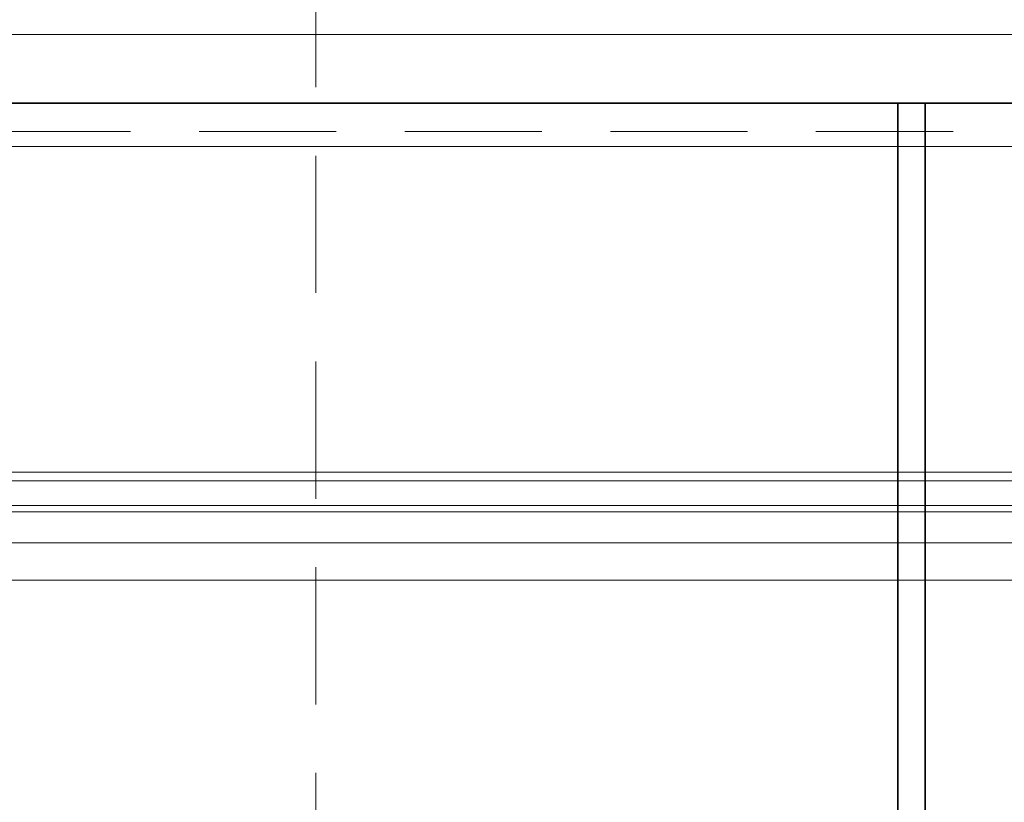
# Model space of a CAD drawing. Header units: millimetres. Extents: x -148444 to 51443, y -4810 to 453290.
# Tile 193 of 256: x 33550 to 33909, y 10212 to 10498. Entities that reach past the tile are written whole.
import ezdxf

# ---------------------------------------------------------------- set-up
doc = ezdxf.new("R2010")
doc.units = ezdxf.units.MM
doc.header["$XCLIPFRAME"] = 2
doc.linetypes.add('DASHED', pattern=[0.75, 0.5, -0.25])
for name, color, linetype in [('FLUID-W3', 8, 'Continuous'), ('Konstrukcja - Dach', 8, 'Continuous'), ('Konstrukcja - Siatka mod', 8, 'Continuous')]:
    doc.layers.add(name, color=color, linetype=linetype)
picture_1 = doc.add_image_def('image3.bmp', size_in_pixel=(1540, 807))

msp = doc.modelspace()

# ---------------------------------------------------------------- linework, layer by layer
at = {"color": 8, "linetype": 'Continuous', "lineweight": 35, "ltscale": 100}
for p, q in [((34706.31, 10467.19), (33218.31, 10467.19)), ((33870.31, 9586.19), (33870.31, 10467.19)), ((33870.31, 10467.19), (33880.31, 10467.19)), ((33880.31, 9586.19), (33880.31, 10467.19))]:
    msp.add_line(p, q, dxfattribs=at)
at = {"layer": 'FLUID-W3', "color": 8, "linetype": 'Continuous', "lineweight": 0, "ltscale": 100}
msp.add_line((34273.81, 10451.44), (32773.81, 10451.44), dxfattribs=at)
at = {"layer": 'Konstrukcja - Dach', "color": 8, "linetype": 'Continuous', "lineweight": 13, "ltscale": 100, "flags": 128}
for points in [[(23980.15, 10332.72), (36428, 10332.72)], [(23980.46, 10329.54), (36428.31, 10329.54)], [(23972.48, 10320.47), (36428, 10320.47)], [(23972.79, 10320.47), (36428.31, 10320.47)], [(23980.15, 10318.21), (36428, 10318.21)], [(23980.46, 10318.21), (36428.31, 10318.21)], [(23972.48, 10306.87), (36428, 10306.87)], [(23972.79, 10306.87), (36428.31, 10306.87)], [(36428, 10306.87), (27788, 10306.87)], [(36428, 10306.87), (27788, 10306.87)], [(36428.31, 10306.87), (27788.31, 10306.87)], [(36428.31, 10306.87), (27788.31, 10306.87)], [(36428, 10293.28), (27788, 10293.28)], [(36428, 10293.28), (27788, 10293.28)], [(36428.31, 10293.28), (27788.31, 10293.28)], [(36428.31, 10293.28), (27788.31, 10293.28)]]:
    msp.add_lwpolyline(points, dxfattribs=at)
at = {"layer": 'Konstrukcja - Siatka mod', "color": 8, "linetype": 'DASHED', "lineweight": 13, "ltscale": 100}
for p, q in [((33658, 1698), (33658, 18662.84)), ((7290.46, 10456.87), (36735.02, 10456.87))]:
    msp.add_line(p, q, dxfattribs=at)

# ---------------------------------------------------------------- pictures from other files: only their frames are drawn
at = {"color": 8, "lineweight": 13}
image = msp.add_image(picture_1, insert=(32958, 9517.73), size_in_units=(1860, 974.46), dxfattribs=at)
image.set_boundary_path([(-0.5, -0.5), (1539.5, 806.5)])

doc.saveas('drawing.dxf')
